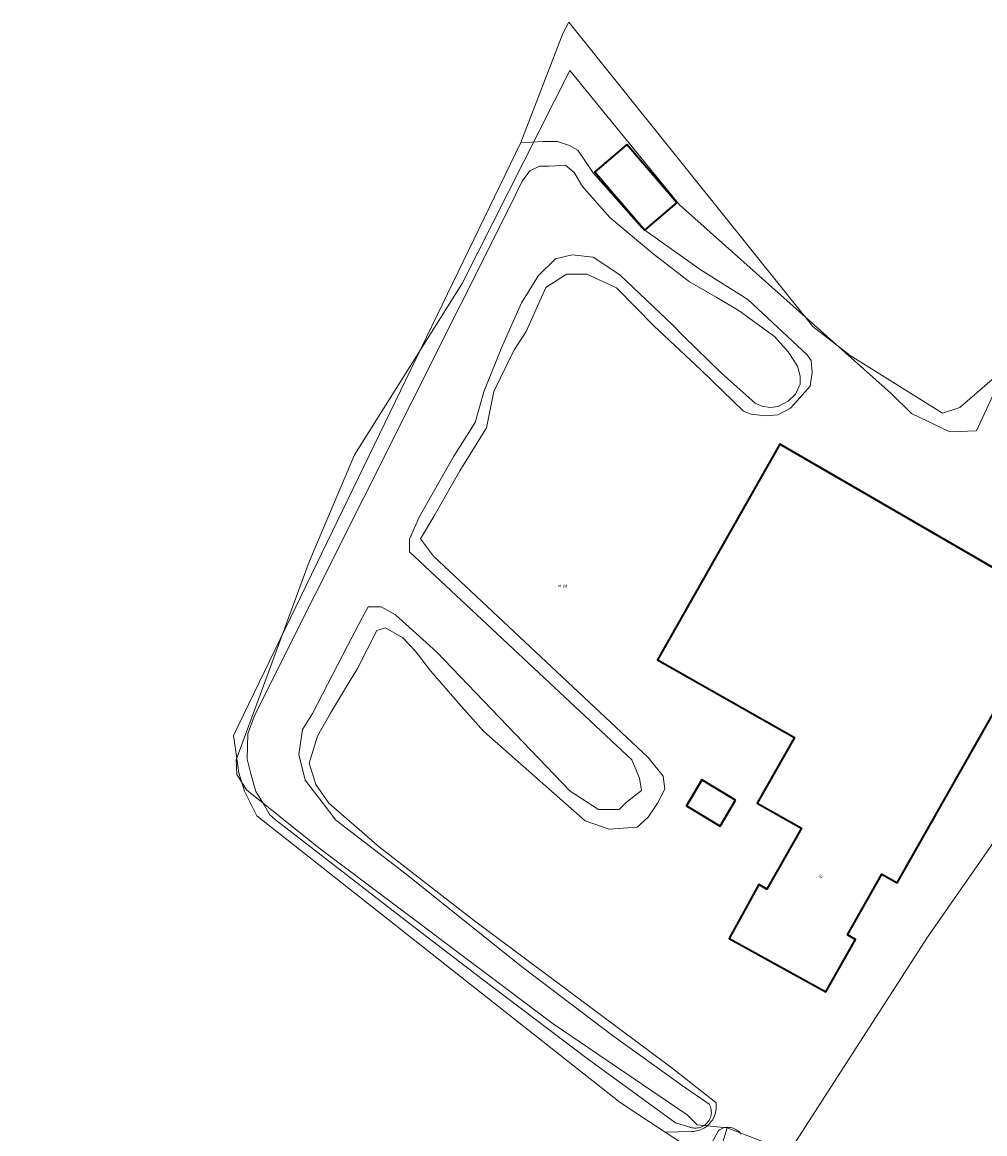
# Model space of a CAD drawing. Header units: metres. Extents: x 250001 to 257773, y 598992 to 609118.
# Tile 229 of 256: x 252128 to 252250, y 603218 to 603359. Entities that reach past the tile are written whole.
import ezdxf
from ezdxf.enums import TextEntityAlignment as Align
from ezdxf.lldxf.tags import DXFTag

# ---------------------------------------------------------------- set-up
doc = ezdxf.new("R2010")
doc.units = ezdxf.units.M
for name, color, linetype, lineweight in [('B-WE-GR-BOUWLAND-GV', 252, 'Continuous', 13), ('B-WE-KG-GRENS_PERCEEL-G', 150, 'KG-PERCEEL', 18), ('B-WE-KG-GRENS_PERCEEL-S', 150, 'Continuous', 25), ('B-WE-OG-BEBOUWING-GV', 1, 'Continuous', 35), ('B-WE-OG-BEBOUWING-T18', 7, 'Continuous', 18), ('B-WE-OG-TERREIN_ERF-GV', 7, 'Continuous', 18), ('B-WE-OG-WATER-GV', 252, 'Continuous', 18), ('B-WE-OG-WATER_SLOOT-GV', 252, 'Continuous', 18), ('X-XX-AL-REFERENTIE-G', 7, 'Continuous', 18)]:
    doc.layers.add(name, color=color, linetype=linetype, lineweight=lineweight)
doc.styles.add('NLCS-ISO', font='NLCS-ISO.ttf')
doc.styles.add('NLCS-ISO-ANNOTATIEF-T18', font='NLCS-ISO.ttf', dxfattribs={"height": 1.8})
doc.styles.get("Standard").update_dxf_attribs({"font": 'NLCS-ISO.ttf'})
tags = doc.linetypes.add('KG-PERCEEL', pattern='A,5.5,-2,["P",Standard,S=1.8,R=0,X=-0.5,Y=-0.9],-2,5.5,-2,[5,NLCS.SHX,S=0.75,R=0,X=0,Y=0],-2', length=19).pattern_tags.tags
tags[6] = DXFTag(74, 10)

# ---------------------------------------------------------------- blocks, each defined once
blk = doc.blocks.new('SKG-PERCEELNUMMER-SO')
at = {"style": 'NLCS-ISO', "oblique": 10, "flags": 1}
blk.add_attdef('GEMEENTECODE', text='', height=1.8, dxfattribs=at).set_placement((0, 2.55), align=Align.MIDDLE_CENTER)
at = {"style": 'NLCS-ISO', "oblique": 10}
blk.add_attdef('SECTIE', text='', height=1.8, dxfattribs=at).set_placement((-0.5, 0), align=Align.MIDDLE_RIGHT)
blk.add_attdef('PERCEELNUMMER', text='', height=1.8, dxfattribs=at).set_placement((0.5, 0), align=Align.MIDDLE_LEFT)
blk = doc.blocks.new('BS2021-132-Xref-KAD-20210617')
at = {"layer": 'B-WE-KG-GRENS_PERCEEL-G', "flags": 128}
for points in [[(252217.723, 603218.278), (252213.936, 603218.687), (252212.64, 603219.937), (252195.656, 603231.5), (252165.921, 603253.812), (252156.75, 603261.187), (252155.515, 603263.125), (252155.437, 603265), (252158.796, 603274.062), (252164.687, 603290.125), (252170.437, 603303.687), (252184.093, 603325.437), (252197.774, 603352.457), (252211.687, 603335.437), (252238.537, 603311.478), (252241.093, 603308.937), (252245.984, 603306.625), (252249.366, 603306.758)], [(252259.554, 603328.802), (252249.366, 603306.758)], [(252315.558, 603243.759), (252286.139, 603259.449), (252262.526, 603270.347), (252243.152, 603242.496), (252225.594, 603215.251), (252217.723, 603218.278)], [(252217.723, 603218.278), (252215.907, 603212.224), (252205.009, 603185.584), (252195.927, 603163.182), (252128.302, 602998.694)]]:
    blk.add_lwpolyline(points, dxfattribs=at)
at = {"layer": 'B-WE-KG-GRENS_PERCEEL-S', "xscale": 0.2, "yscale": 0.2, "zscale": 0.2}
blk.add_blockref('SKG-PERCEELNUMMER-SO', (252196.743, 603287.052), dxfattribs=at).add_auto_attribs({'PERCEELNUMMER': '68', 'SECTIE': 'M'})
blk = doc.blocks.new('BS2021-132-Xref-BGT-GRIJS-20210617-aangepast')
at = {"layer": 'B-WE-GR-BOUWLAND-GV', "flags": 128}
blk.add_lwpolyline([(252214.765, 603214.508), (252209.854, 603217.74), (252204.149, 603221.493), (252158.066, 603257.879), (252156.5, 603261.015), (252155.793, 603263.324), (252155.321, 603266.624), (252155.082, 603268.037), (252155.699, 603269.31), (252191.556, 603343.327), (252196.859, 603357.171), (252197.627, 603358.598), (252228.573, 603319.97), (252233.343, 603316.306), (252245.034, 603308.996), (252247.233, 603309.692), (252251.957, 603313.81)], dxfattribs=at)
at = {"layer": 'B-WE-OG-BEBOUWING-GV', "flags": 128}
for points in [[(252205.005, 603343.081), (252202.863, 603341.242), (252200.944, 603339.593), (252202.84, 603337.386), (252207.288, 603332.209), (252209.064, 603333.736), (252211.348, 603335.698), (252210.376, 603336.83)], [(252259.37, 603284.78), (252224.41, 603305.06), (252208.865, 603277.673), (252226.248, 603267.807), (252221.532, 603259.498), (252227.137, 603256.317), (252222.773, 603248.583), (252221.756, 603249.159), (252217.976, 603242.325), (252230.236, 603235.544), (252234.015, 603242.206), (252232.998, 603242.783), (252237.345, 603250.488), (252239.282, 603249.389)], [(252218.792, 603259.886), (252214.529, 603262.439), (252212.555, 603259.143), (252216.818, 603256.59)]]:
    blk.add_lwpolyline(points, close=True, dxfattribs=at)
at = {"layer": 'B-WE-OG-TERREIN_ERF-GV', "flags": 128}
for points in [[(252251.957, 603313.81), (252247.233, 603309.692), (252245.034, 603308.996), (252233.343, 603316.306), (252228.573, 603319.97), (252197.627, 603358.598), (252196.859, 603357.171), (252191.556, 603343.327), (252192.924, 603343.389), (252194.328, 603343.453), (252196.184, 603343.457), (252197.716, 603342.973), (252198.761, 603342.373), (252200.716, 603339.501), (252206.901, 603332.511), (252207.281, 603332.197), (252214.312, 603327.216), (252220.328, 603323.403), (252227.859, 603316.392), (252228.394, 603315.651), (252228.49, 603314.144), (252228.239, 603312.403), (252226.92, 603310.893), (252225.74, 603309.638), (252224.165, 603308.776), (252222.588, 603308.633), (252220.755, 603308.838), (252219.803, 603309.253), (252214.411, 603314.436), (252208.437, 603320.082), (252203.669, 603324.878), (252199.913, 603326.611), (252197.344, 603326.611), (252194.702, 603324.923), (252192.206, 603319.347), (252190.651, 603316.92), (252188.119, 603311.72), (252187.197, 603307.141), (252183.791, 603301.665), (252180.521, 603295.874), (252178.803, 603293.037), (252180.49, 603290.828), (252207.707, 603265.271), (252209.592, 603262.916), (252209.827, 603261.267), (252208.885, 603259.5), (252207.707, 603257.734), (252206.293, 603256.438), (252202.758, 603256.203), (252199.695, 603257.263), (252186.852, 603268.569), (252184.025, 603271.749), (252180.137, 603276.224), (252178.134, 603278.815), (252176.602, 603280.464), (252174.364, 603281.759), (252173.303, 603281.406), (252170.829, 603276.577), (252169.297, 603274.104), (252167.412, 603270.924), (252165.763, 603267.98), (252164.702, 603264.565), (252165.527, 603261.856), (252167.177, 603259.5), (252173.607, 603253.908), (252185.679, 603244.552), (252210.731, 603225.863), (252216.278, 603221.519), (252216.311, 603221.306), (252216.328, 603221.091), (252216.33, 603220.875), (252216.316, 603220.658), (252216.287, 603220.442), (252216.242, 603220.228), (252216.183, 603220.017), (252216.108, 603219.811), (252216.019, 603219.61), (252215.801, 603219.227), (252215.672, 603219.048), (252215.532, 603218.879), (252215.38, 603218.719), (252215.217, 603218.571), (252215.045, 603218.434), (252214.864, 603218.31), (252214.675, 603218.199), (252214.48, 603218.102), (252214.278, 603218.02), (252214.072, 603217.952), (252213.863, 603217.899), (252213.651, 603217.862), (252213.437, 603217.84), (252213.223, 603217.834), (252209.854, 603217.74), (252214.765, 603214.508)], [(252215.698, 603216.238), (252216.622, 603217.952), (252216.77, 603218.053), (252216.926, 603218.141), (252217.258, 603218.273), (252217.432, 603218.316), (252217.608, 603218.343), (252217.787, 603218.355), (252217.965, 603218.351), (252218.142, 603218.33), (252218.317, 603218.294), (252218.488, 603218.242), (252218.654, 603218.176), (252218.813, 603218.095), (252218.964, 603217.999), (252219.106, 603217.891), (252219.238, 603217.77), (252219.359, 603217.638), (252219.468, 603217.496)]]:
    blk.add_lwpolyline(points, dxfattribs=at)
for points in [[(252202.863, 603341.242), (252205.005, 603343.081), (252210.376, 603336.83), (252211.348, 603335.698), (252209.064, 603333.736), (252207.288, 603332.209), (252202.84, 603337.386), (252200.944, 603339.593)], [(252230.236, 603235.544), (252217.976, 603242.325), (252221.756, 603249.159), (252222.773, 603248.583), (252227.137, 603256.317), (252221.532, 603259.498), (252226.248, 603267.807), (252208.865, 603277.673), (252224.41, 603305.06), (252259.37, 603284.78), (252239.282, 603249.389), (252237.345, 603250.488), (252232.998, 603242.783), (252234.015, 603242.206)], [(252214.529, 603262.439), (252218.792, 603259.886), (252216.818, 603256.59), (252212.555, 603259.143)]]:
    blk.add_lwpolyline(points, close=True, dxfattribs=at)
at = {"layer": 'B-WE-OG-WATER-GV', "flags": 128}
blk.add_lwpolyline([(252215.507, 603219.386), (252215.58, 603219.552), (252215.637, 603219.722), (252215.68, 603219.898), (252215.707, 603220.076), (252215.718, 603220.256), (252215.713, 603220.437), (252215.692, 603220.616), (252215.655, 603220.793), (252215.602, 603220.965), (252215.535, 603221.133), (252215.453, 603221.294), (252211.998, 603223.646), (252203.178, 603230.026), (252191.812, 603238.624), (252176.624, 603250.799), (252168.076, 603257.316), (252166.331, 603259.608), (252164.19, 603262.42), (252163.383, 603265.68), (252163.85, 603268.83), (252165.104, 603270.871), (252169.582, 603279.454), (252171.434, 603283.002), (252172.164, 603284.403), (252173.838, 603284.403), (252175.63, 603283.409), (252180.857, 603278.707), (252197.806, 603261.019), (252201.39, 603258.705), (252204.003, 603258.705), (252204.974, 603259.601), (252206.84, 603261.093), (252206.616, 603262.661), (252205.646, 603264.974), (252177.422, 603291.395), (252177.422, 603292.984), (252178.716, 603295.88), (252183.071, 603303.51), (252185.741, 603307.817), (252186.87, 603311.675), (252189.118, 603317.293), (252191.647, 603323.004), (252193.802, 603326.468), (252195.956, 603328.575), (252198.064, 603329.09), (252200.733, 603328.762), (252204.105, 603326.562), (252210.784, 603320.187), (252212.128, 603318.815), (252216.986, 603314.048), (252221.286, 603310.254), (252222.122, 603309.861), (252223.189, 603309.701), (252224.209, 603309.82), (252225.46, 603310.495), (252226.409, 603311.402), (252226.986, 603312.679), (252226.984, 603313.676), (252226.656, 603314.951), (252225.446, 603316.758), (252223.725, 603318.725), (252219.241, 603321.962), (252216.408, 603323.672), (252212.947, 603325.636), (252208.3, 603329.244), (252202.839, 603333.824), (252199.374, 603337.759), (252198.327, 603339.542), (252197.211, 603340.444), (252195.959, 603340.395), (252195.125, 603340.349), (252193.926, 603340.342), (252192.699, 603339.729), (252191.709, 603338.409), (252190.002, 603334.894), (252159.328, 603273.731), (252157.725, 603270.479), (252156.923, 603268.31), (252156.829, 603265.058), (252157.3, 603263.22), (252157.914, 603260.957), (252158.982, 603259.272), (252159.667, 603258.074), (252160.447, 603257.385), (252177.429, 603244.235), (252186.432, 603237.311), (252199.961, 603227.069), (252211.155, 603218.906), (252213.1, 603218.338), (252213.24, 603218.302), (252213.418, 603218.27), (252213.598, 603218.255), (252213.778, 603218.255), (252213.958, 603218.272), (252214.135, 603218.304), (252214.31, 603218.352), (252214.479, 603218.416), (252214.641, 603218.494), (252214.797, 603218.585), (252214.943, 603218.691), (252215.08, 603218.809), (252215.205, 603218.938), (252215.319, 603219.079), (252215.42, 603219.228)], close=True, dxfattribs=at)
at = {"layer": 'B-WE-OG-WATER_SLOOT-GV', "flags": 128}
for points in [[(252209.854, 603217.74), (252213.223, 603217.834), (252213.437, 603217.84), (252213.651, 603217.862), (252213.863, 603217.899), (252214.072, 603217.952), (252214.278, 603218.02), (252214.48, 603218.102), (252214.675, 603218.199), (252214.864, 603218.31), (252215.045, 603218.434), (252215.217, 603218.571), (252215.38, 603218.719), (252215.532, 603218.879), (252215.672, 603219.048), (252215.801, 603219.227), (252216.019, 603219.61), (252216.108, 603219.811), (252216.183, 603220.017), (252216.242, 603220.228), (252216.287, 603220.442), (252216.316, 603220.658), (252216.33, 603220.875), (252216.328, 603221.091), (252216.311, 603221.306), (252216.278, 603221.519), (252210.731, 603225.863), (252185.679, 603244.552), (252173.607, 603253.908), (252167.177, 603259.5), (252165.527, 603261.856), (252164.702, 603264.565), (252165.763, 603267.98), (252167.412, 603270.924), (252169.297, 603274.104), (252170.829, 603276.577), (252173.303, 603281.406), (252174.364, 603281.759), (252176.602, 603280.464), (252178.134, 603278.815), (252180.137, 603276.224), (252184.025, 603271.749), (252186.852, 603268.569), (252199.695, 603257.263), (252202.758, 603256.203), (252206.293, 603256.438), (252207.707, 603257.734), (252208.885, 603259.5), (252209.827, 603261.267), (252209.592, 603262.916), (252207.707, 603265.271), (252180.49, 603290.828), (252178.803, 603293.037), (252180.521, 603295.874), (252183.791, 603301.665), (252187.197, 603307.141), (252188.119, 603311.72), (252190.651, 603316.92), (252192.206, 603319.347), (252194.702, 603324.923), (252197.344, 603326.611), (252199.913, 603326.611), (252203.669, 603324.878), (252208.437, 603320.082), (252214.411, 603314.436), (252219.803, 603309.253), (252220.755, 603308.838), (252222.588, 603308.633), (252224.165, 603308.776), (252225.74, 603309.638), (252226.92, 603310.893), (252228.239, 603312.403), (252228.49, 603314.144), (252228.394, 603315.651), (252227.859, 603316.392), (252220.328, 603323.403), (252214.312, 603327.216), (252207.281, 603332.197), (252206.901, 603332.511), (252200.716, 603339.501), (252198.761, 603342.373), (252197.716, 603342.973), (252196.184, 603343.457), (252194.328, 603343.453), (252192.924, 603343.389), (252191.556, 603343.327), (252155.699, 603269.31), (252155.082, 603268.037), (252155.321, 603266.624), (252155.793, 603263.324), (252156.5, 603261.015), (252158.066, 603257.879), (252204.149, 603221.493)], [(252215.507, 603219.386), (252215.42, 603219.228), (252215.319, 603219.079), (252215.205, 603218.938), (252215.08, 603218.809), (252214.943, 603218.691), (252214.797, 603218.585), (252214.641, 603218.494), (252214.479, 603218.416), (252214.31, 603218.352), (252214.135, 603218.304), (252213.958, 603218.272), (252213.778, 603218.255), (252213.598, 603218.255), (252213.418, 603218.27), (252213.24, 603218.302), (252213.1, 603218.338), (252211.155, 603218.906), (252199.961, 603227.069), (252186.432, 603237.311), (252177.429, 603244.235), (252160.447, 603257.385), (252159.667, 603258.074), (252158.982, 603259.272), (252157.914, 603260.957), (252157.3, 603263.22), (252156.829, 603265.058), (252156.923, 603268.31), (252157.725, 603270.479), (252159.328, 603273.731), (252190.002, 603334.894), (252191.709, 603338.409), (252192.699, 603339.729), (252193.926, 603340.342), (252195.125, 603340.349), (252195.959, 603340.395), (252197.211, 603340.444), (252198.327, 603339.542), (252199.374, 603337.759), (252202.839, 603333.824), (252208.3, 603329.244), (252212.947, 603325.636), (252216.408, 603323.672), (252219.241, 603321.962), (252223.725, 603318.725), (252225.446, 603316.758), (252226.656, 603314.951), (252226.984, 603313.676), (252226.986, 603312.679), (252226.409, 603311.402), (252225.46, 603310.495), (252224.209, 603309.82), (252223.189, 603309.701), (252222.122, 603309.861), (252221.286, 603310.254), (252216.986, 603314.048), (252212.128, 603318.815), (252210.784, 603320.187), (252204.105, 603326.562), (252200.733, 603328.762), (252198.064, 603329.09), (252195.956, 603328.575), (252193.802, 603326.468), (252191.647, 603323.004), (252189.118, 603317.293), (252186.87, 603311.675), (252185.741, 603307.817), (252183.071, 603303.51), (252178.716, 603295.88), (252177.422, 603292.984), (252177.422, 603291.395), (252205.646, 603264.974), (252206.616, 603262.661), (252206.84, 603261.093), (252204.974, 603259.601), (252204.003, 603258.705), (252201.39, 603258.705), (252197.806, 603261.019), (252180.857, 603278.707), (252175.63, 603283.409), (252173.838, 603284.403), (252172.164, 603284.403), (252171.434, 603283.002), (252169.582, 603279.454), (252165.104, 603270.871), (252163.85, 603268.83), (252163.383, 603265.68), (252164.19, 603262.42), (252166.331, 603259.608), (252168.076, 603257.316), (252176.624, 603250.799), (252191.812, 603238.624), (252203.178, 603230.026), (252211.998, 603223.646), (252215.453, 603221.294), (252215.535, 603221.133), (252215.602, 603220.965), (252215.655, 603220.793), (252215.692, 603220.616), (252215.713, 603220.437), (252215.718, 603220.256), (252215.707, 603220.076), (252215.68, 603219.898), (252215.637, 603219.722), (252215.58, 603219.552)]]:
    blk.add_lwpolyline(points, close=True, dxfattribs=at)
blk.add_lwpolyline([(252219.468, 603217.496), (252219.359, 603217.638), (252219.238, 603217.77), (252219.106, 603217.891), (252218.964, 603217.999), (252218.813, 603218.095), (252218.654, 603218.176), (252218.488, 603218.242), (252218.317, 603218.294), (252218.142, 603218.33), (252217.965, 603218.351), (252217.787, 603218.355), (252217.608, 603218.343), (252217.432, 603218.316), (252217.258, 603218.273), (252216.926, 603218.141), (252216.77, 603218.053), (252216.622, 603217.952), (252215.698, 603216.238)], dxfattribs=at)
at = {"layer": 'B-WE-OG-BEBOUWING-T18', "style": 'NLCS-ISO-ANNOTATIEF-T18'}
blk.add_text('19', height=0.36, rotation=330.4, dxfattribs=at).set_placement((252229.57, 603250.185), align=Align.MIDDLE)

msp = doc.modelspace()

# ---------------------------------------------------------------- block references
at = {"layer": 'X-XX-AL-REFERENTIE-G'}
for name in ['BS2021-132-Xref-BGT-GRIJS-20210617-aangepast', 'BS2021-132-Xref-KAD-20210617']:
    msp.add_blockref(name, (0, 0), dxfattribs=at)

doc.saveas('drawing.dxf')
